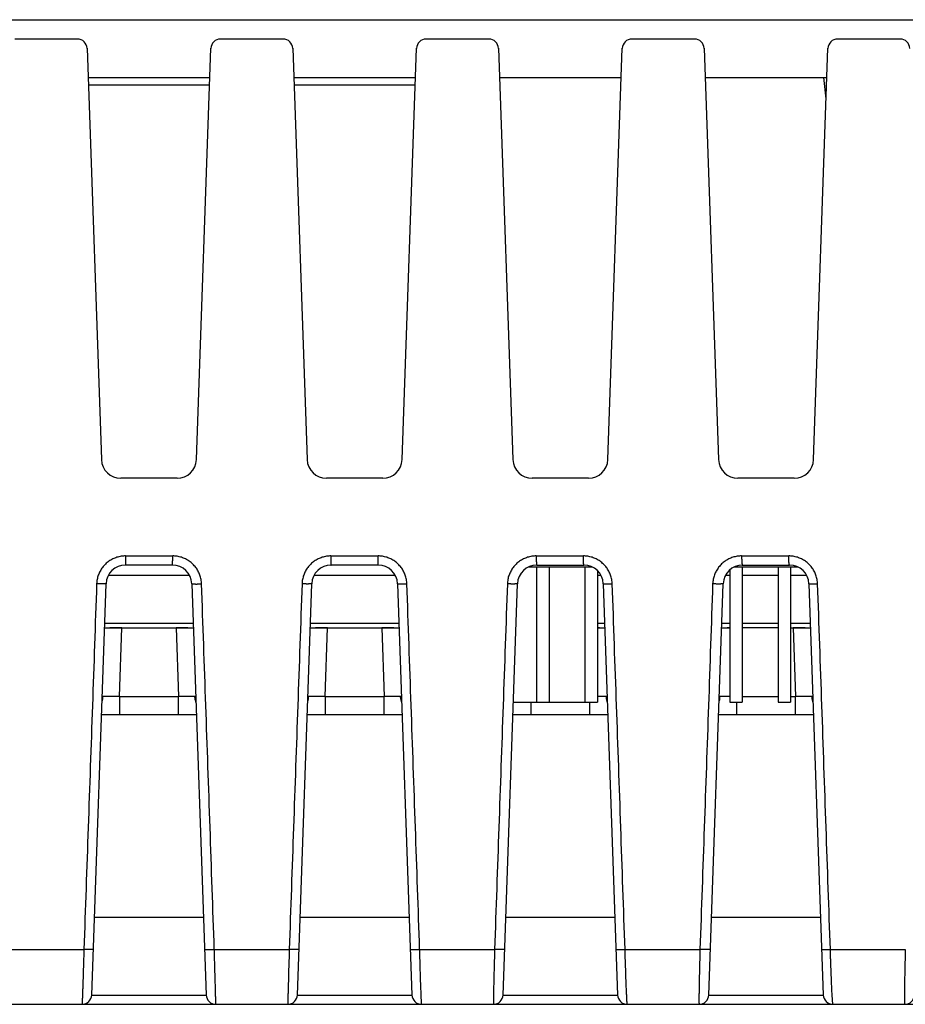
# Model space of a CAD drawing. Header units: inches. Extents: x 0 to 34, y 0 to 22.
# Tile 64 of 75: x 17.2 to 18.1, y 16.3 to 17.3. Entities that reach past the tile are written whole.
import ezdxf

# ---------------------------------------------------------------- set-up
doc = ezdxf.new("R2010")
doc.units = ezdxf.units.IN
doc.header["$LTSCALE"] = 1.87
doc.header["$MEASUREMENT"] = 0
doc.layers.get('0').update_dxf_attribs({"linetype": 'CONTINUOUS'})

msp = doc.modelspace()

# ---------------------------------------------------------------- linework, layer by layer
at = {"color": 7, "linetype": 'CONTINUOUS'}
for p, q in [((16.4482, 17.3065), (18.4781, 17.3065)), ((17.2826, 17.2865), (17.2178, 17.2865)), ((17.4956, 17.2865), (17.4308, 17.2865)), ((17.7086, 17.2865), (17.6438, 17.2865)), ((17.9216, 17.2865), (17.8568, 17.2865)), ((18.1346, 17.2865), (18.0698, 17.2865)), ((17.2926, 17.2769), (17.3075, 16.8508)), ((17.4059, 16.8508), (17.4208, 17.2769)), ((17.5056, 17.2769), (17.5205, 16.8508)), ((17.6189, 16.8508), (17.6338, 17.2769)), ((17.7186, 17.2769), (17.7335, 16.8508)), ((17.8319, 16.8508), (17.8468, 17.2769)), ((17.9316, 17.2769), (17.9465, 16.8508)), ((18.0449, 16.8508), (18.0598, 17.2769)), ((17.2936, 17.2465), (17.4197, 17.2465)), ((17.4195, 17.2387), (17.2939, 17.2387)), ((17.5066, 17.2465), (17.6327, 17.2465)), ((17.6325, 17.2387), (17.5069, 17.2387)), ((17.7196, 17.2465), (17.8457, 17.2465)), ((17.9326, 17.2465), (18.0587, 17.2465)), ((18.058, 17.2247), (18.0557, 17.2465)), ((17.3859, 16.8315), (17.3275, 16.8315)), ((17.5989, 16.8315), (17.5405, 16.8315)), ((17.8119, 16.8315), (17.7535, 16.8315)), ((18.0249, 16.8315), (17.9665, 16.8315)), ((17.3325, 16.751), (17.3813, 16.751)), ((17.5451, 16.751), (17.5939, 16.751)), ((17.7577, 16.751), (17.8065, 16.751)), ((17.9704, 16.751), (18.0192, 16.751)), ((17.3811, 16.7415), (17.3323, 16.7415)), ((17.5941, 16.7415), (17.5453, 16.7415)), ((17.8158, 16.7395), (17.7496, 16.7395)), ((17.7581, 16.7395), (17.7581, 16.5995)), ((17.7583, 16.7415), (17.8071, 16.7415)), ((17.7711, 16.7395), (17.7711, 16.5995)), ((17.8081, 16.7395), (17.8081, 16.5995)), ((18.0288, 16.7395), (17.9626, 16.7395)), ((17.9711, 16.7395), (17.9711, 16.5995)), ((17.9713, 16.7415), (18.0201, 16.7415)), ((18.0081, 16.7395), (18.0081, 16.5995)), ((18.0211, 16.7395), (18.0211, 16.5995)), ((17.3147, 16.731), (17.3987, 16.731)), ((17.5277, 16.731), (17.6117, 16.731)), ((17.8211, 16.7358), (17.8211, 16.5995)), ((17.8211, 16.731), (17.8247, 16.731)), ((17.9537, 16.731), (17.9581, 16.731)), ((17.9581, 16.7366), (17.9581, 16.5995)), ((17.9711, 16.731), (18.0081, 16.731)), ((18.0211, 16.731), (18.0377, 16.731)), ((17.2974, 16.2961), (17.3123, 16.7222)), ((17.3123, 16.7222), (17.3123, 16.7222)), ((17.4011, 16.7222), (17.416, 16.2961)), ((17.5104, 16.2961), (17.5253, 16.7222)), ((17.6141, 16.7222), (17.629, 16.2961)), ((17.7234, 16.2961), (17.7383, 16.7222)), ((17.8271, 16.7222), (17.842, 16.2961)), ((17.9364, 16.2961), (17.9513, 16.7222)), ((18.0401, 16.7222), (18.055, 16.2961)), ((17.3108, 16.6813), (17.4025, 16.6813)), ((17.5238, 16.6813), (17.6155, 16.6813)), ((17.8211, 16.6813), (17.8285, 16.6813)), ((17.9498, 16.6813), (17.9581, 16.6813)), ((17.9711, 16.6813), (18.0081, 16.6813)), ((18.0211, 16.6813), (18.0415, 16.6813)), ((17.3107, 16.6765), (17.4027, 16.6765)), ((17.3261, 16.6055), (17.3285, 16.6765)), ((17.3848, 16.6765), (17.3873, 16.6055)), ((17.5237, 16.6765), (17.6157, 16.6765)), ((17.5391, 16.6055), (17.5415, 16.6765)), ((17.5978, 16.6765), (17.6003, 16.6055)), ((17.8211, 16.6765), (17.8287, 16.6765)), ((17.9497, 16.6765), (17.9581, 16.6765)), ((18.0081, 16.6765), (17.9711, 16.6765)), ((18.0211, 16.6765), (18.0417, 16.6765)), ((18.0238, 16.6765), (18.0263, 16.6055)), ((17.3261, 16.6055), (17.3873, 16.6055)), ((17.3261, 16.6055), (17.3261, 16.5865)), ((17.3873, 16.5865), (17.3873, 16.6055)), ((17.5391, 16.6055), (17.6003, 16.6055)), ((17.5391, 16.6055), (17.5391, 16.5865)), ((17.6003, 16.5865), (17.6003, 16.6055)), ((17.734, 16.5995), (17.8211, 16.5995)), ((17.7521, 16.5995), (17.7521, 16.5865)), ((17.8133, 16.5865), (17.8133, 16.5995)), ((17.9581, 16.5995), (17.9711, 16.5995)), ((17.9651, 16.5995), (17.9651, 16.5865)), ((17.9711, 16.6055), (18.0081, 16.6055)), ((18.0081, 16.5995), (18.0211, 16.5995)), ((18.0211, 16.6055), (18.0263, 16.6055)), ((18.0263, 16.5865), (18.0263, 16.6055)), ((17.4059, 16.5865), (17.3075, 16.5865)), ((17.6189, 16.5865), (17.5205, 16.5865)), ((17.8319, 16.5865), (17.7335, 16.5865)), ((18.0449, 16.5865), (17.9465, 16.5865)), ((17.4132, 16.3765), (17.3002, 16.3765)), ((17.6262, 16.3765), (17.5132, 16.3765)), ((17.8392, 16.3765), (17.7262, 16.3765)), ((18.0522, 16.3765), (17.9392, 16.3765)), ((17.2118, 16.3434), (17.2893, 16.3434)), ((17.4244, 16.3434), (17.502, 16.3434)), ((17.637, 16.3434), (17.7146, 16.3434)), ((17.8497, 16.3434), (17.9273, 16.3434)), ((18.0623, 16.3434), (18.1399, 16.3434)), ((17.2974, 16.296), (17.416, 16.296)), ((17.5104, 16.296), (17.629, 16.296)), ((17.7234, 16.296), (17.842, 16.296)), ((17.9364, 16.296), (18.055, 16.296)), ((16.2336, 16.2865), (18.8081, 16.2865))]:
    msp.add_line(p, q, dxfattribs=at)
for centre, radius, start, end in [((17.2826, 17.2765), 0.01, 2, 90), ((17.4308, 17.2765), 0.01, 90, 178), ((17.4956, 17.2765), 0.01, 2, 90), ((17.6438, 17.2765), 0.01, 90, 178), ((17.7086, 17.2765), 0.01, 2, 90), ((17.8568, 17.2765), 0.01, 90, 178), ((17.9216, 17.2765), 0.01, 2, 90), ((18.0698, 17.2765), 0.01, 90, 178), ((18.1346, 17.2765), 0.01, 2, 90), ((17.3275, 16.8515), 0.02, 182, 270), ((17.3859, 16.8515), 0.02, 270, 358), ((17.5405, 16.8515), 0.02, 182, 270), ((17.5989, 16.8515), 0.02, 270, 358), ((17.7535, 16.8515), 0.02, 182, 270), ((17.8119, 16.8515), 0.02, 270, 358), ((17.9665, 16.8515), 0.02, 182, 270), ((18.0249, 16.8515), 0.02, 270, 358), ((17.3323, 16.7215), 0.02, 90.0018, 178), ((17.3811, 16.7215), 0.02, 2, 90), ((17.5453, 16.7215), 0.02, 90, 178), ((17.5941, 16.7215), 0.02, 2, 89.9985), ((17.7583, 16.7215), 0.02, 90.0018, 178), ((17.8071, 16.7215), 0.02, 2, 90), ((17.9713, 16.7215), 0.02, 90.0018, 178), ((18.0201, 16.7215), 0.02, 2, 90), ((17.2874, 16.2965), 0.01, 270, 358), ((17.426, 16.2965), 0.01, 182, 270), ((17.5004, 16.2965), 0.01, 270, 358), ((17.639, 16.2965), 0.01, 182, 270), ((17.7134, 16.2965), 0.01, 270, 358), ((17.852, 16.2965), 0.01, 182, 270), ((17.9264, 16.2965), 0.01, 270, 358), ((18.065, 16.2965), 0.01, 182, 270), ((18.1394, 16.2965), 0.01, 270, 358)]:
    msp.add_arc(centre, radius, start, end, dxfattribs=at)
for points, knots in [([(17.3325, 16.751), (17.3317, 16.751), (17.3302, 16.7509), (17.3279, 16.7507), (17.3256, 16.7502), (17.3234, 16.7496), (17.3213, 16.7488), (17.3192, 16.7479), (17.3171, 16.7468), (17.3152, 16.7456), (17.3134, 16.7442), (17.3117, 16.7426), (17.3101, 16.7409), (17.3086, 16.7392), (17.3073, 16.7373), (17.3061, 16.7353), (17.3051, 16.7332), (17.3042, 16.7311), (17.3035, 16.7289), (17.303, 16.7266), (17.3027, 16.7243), (17.3026, 16.7228), (17.3025, 16.722)], [0, 0, 0, 0, 0.049672, 0.099583, 0.149626, 0.199687, 0.249651, 0.299451, 0.349212, 0.399107, 0.449194, 0.499394, 0.54962, 0.59979, 0.64983, 0.699773, 0.749765, 0.799911, 0.850131, 0.900302, 0.9503, 1, 1, 1, 1]), ([(17.3325, 16.751), (17.3325, 16.7507), (17.3325, 16.75), (17.3325, 16.749), (17.3325, 16.7481), (17.3325, 16.7471), (17.3324, 16.7462), (17.3324, 16.7454), (17.3324, 16.7447), (17.3324, 16.744), (17.3324, 16.7433), (17.3324, 16.7428), (17.3323, 16.7424), (17.3323, 16.742), (17.3323, 16.7418), (17.3323, 16.7416), (17.3323, 16.7415), (17.3323, 16.7415)], [0, 0, 0, 0, 0.10607, 0.210532, 0.312271, 0.410235, 0.503436, 0.590937, 0.671833, 0.745287, 0.810548, 0.866946, 0.913912, 0.950982, 0.977791, 0.994097, 1, 1, 1, 1]), ([(17.3811, 16.7415), (17.3812, 16.7415), (17.3811, 16.7416), (17.3812, 16.7417), (17.3812, 16.742), (17.3812, 16.7424), (17.3812, 16.7428), (17.3812, 16.7433), (17.3812, 16.744), (17.3812, 16.7447), (17.3812, 16.7454), (17.3813, 16.7462), (17.3813, 16.7471), (17.3813, 16.7481), (17.3813, 16.749), (17.3813, 16.75), (17.3813, 16.7507), (17.3813, 16.751)], [0, 0, 0, 0, 0.005602, 0.021813, 0.048574, 0.085623, 0.132587, 0.189004, 0.254293, 0.327781, 0.408712, 0.496251, 0.589503, 0.687531, 0.789339, 0.893868, 1, 1, 1, 1]), ([(17.4112, 16.722), (17.4112, 16.7228), (17.4111, 16.7243), (17.4107, 16.7266), (17.4102, 16.7289), (17.4095, 16.7311), (17.4087, 16.7332), (17.4076, 16.7353), (17.4065, 16.7373), (17.4052, 16.7392), (17.4037, 16.7409), (17.4021, 16.7426), (17.4004, 16.7442), (17.3985, 16.7456), (17.3966, 16.7468), (17.3946, 16.7479), (17.3925, 16.7488), (17.3903, 16.7496), (17.3881, 16.7502), (17.3858, 16.7507), (17.3836, 16.7509), (17.382, 16.751), (17.3813, 16.751)], [0, 0, 0, 0, 0.049563, 0.0995, 0.149668, 0.199922, 0.250116, 0.300143, 0.350096, 0.400127, 0.450292, 0.500535, 0.55078, 0.60092, 0.650849, 0.700606, 0.750379, 0.800314, 0.850355, 0.900389, 0.950306, 1, 1, 1, 1]), ([(17.5451, 16.751), (17.5444, 16.751), (17.5428, 16.7509), (17.5405, 16.7507), (17.5383, 16.7502), (17.5361, 16.7496), (17.5339, 16.7488), (17.5318, 16.7479), (17.5298, 16.7468), (17.5279, 16.7456), (17.526, 16.7442), (17.5243, 16.7426), (17.5227, 16.7409), (17.5212, 16.7392), (17.5199, 16.7373), (17.5187, 16.7353), (17.5177, 16.7332), (17.5169, 16.7311), (17.5162, 16.7289), (17.5157, 16.7266), (17.5153, 16.7243), (17.5152, 16.7228), (17.5152, 16.722)], [0, 0, 0, 0, 0.04962, 0.099496, 0.149519, 0.199571, 0.249534, 0.299334, 0.349096, 0.398999, 0.449102, 0.499325, 0.549577, 0.59977, 0.649829, 0.699789, 0.749795, 0.799954, 0.850182, 0.900351, 0.950333, 1, 1, 1, 1]), ([(17.5451, 16.751), (17.5451, 16.7507), (17.5451, 16.75), (17.5451, 16.749), (17.5451, 16.7481), (17.5451, 16.7471), (17.5451, 16.7462), (17.5451, 16.7454), (17.5451, 16.7447), (17.5452, 16.744), (17.5452, 16.7433), (17.5452, 16.7428), (17.5452, 16.7424), (17.5452, 16.742), (17.5452, 16.7417), (17.5452, 16.7416), (17.5452, 16.7415), (17.5453, 16.7415)], [0, 0, 0, 0, 0.106138, 0.210664, 0.312465, 0.410488, 0.503743, 0.591291, 0.672227, 0.745715, 0.810999, 0.867409, 0.914372, 0.951423, 0.978187, 0.994398, 1, 1, 1, 1]), ([(17.6238, 16.722), (17.6238, 16.7228), (17.6237, 16.7243), (17.6234, 16.7266), (17.6228, 16.7289), (17.6222, 16.7311), (17.6213, 16.7332), (17.6203, 16.7353), (17.6191, 16.7373), (17.6178, 16.7392), (17.6163, 16.7409), (17.6147, 16.7426), (17.613, 16.7441), (17.6112, 16.7456), (17.6092, 16.7468), (17.6072, 16.7479), (17.6051, 16.7488), (17.603, 16.7496), (17.6007, 16.7502), (17.5985, 16.7507), (17.5962, 16.7509), (17.5947, 16.751), (17.5939, 16.751)], [0, 0, 0, 0, 0.049593, 0.099544, 0.149714, 0.19996, 0.250142, 0.300154, 0.350091, 0.400102, 0.450244, 0.500463, 0.550685, 0.600809, 0.65073, 0.700486, 0.75026, 0.800197, 0.850248, 0.900303, 0.950254, 1, 1, 1, 1]), ([(17.5941, 16.7415), (17.5941, 16.7415), (17.5941, 16.7416), (17.5941, 16.7418), (17.5941, 16.742), (17.594, 16.7424), (17.594, 16.7428), (17.594, 16.7433), (17.594, 16.744), (17.594, 16.7447), (17.594, 16.7454), (17.5939, 16.7462), (17.5939, 16.7471), (17.5939, 16.7481), (17.5939, 16.749), (17.5939, 16.75), (17.5939, 16.7507), (17.5939, 16.751)], [0, 0, 0, 0, 0.005904, 0.02221, 0.049018, 0.086087, 0.133053, 0.189454, 0.254718, 0.328174, 0.409067, 0.496564, 0.589763, 0.687729, 0.78947, 0.893933, 1, 1, 1, 1]), ([(17.7577, 16.751), (17.757, 16.751), (17.7555, 16.7509), (17.7532, 16.7507), (17.7509, 16.7502), (17.7487, 16.7496), (17.7465, 16.7488), (17.7444, 16.7479), (17.7424, 16.7468), (17.7405, 16.7456), (17.7387, 16.7442), (17.7369, 16.7426), (17.7353, 16.7409), (17.7339, 16.7391), (17.7325, 16.7373), (17.7314, 16.7353), (17.7304, 16.7332), (17.7295, 16.7311), (17.7288, 16.7289), (17.7283, 16.7266), (17.728, 16.7243), (17.7278, 16.7228), (17.7278, 16.722)], [0, 0, 0, 0, 0.049609, 0.099491, 0.14953, 0.199607, 0.249599, 0.299426, 0.349213, 0.399141, 0.449271, 0.49952, 0.549794, 0.600002, 0.650066, 0.70002, 0.750014, 0.800155, 0.850357, 0.900486, 0.950411, 1, 1, 1, 1]), ([(17.7577, 16.751), (17.7577, 16.7507), (17.7577, 16.75), (17.7578, 16.749), (17.7578, 16.7481), (17.7578, 16.7471), (17.7578, 16.7462), (17.7578, 16.7454), (17.7579, 16.7447), (17.7579, 16.744), (17.758, 16.7433), (17.758, 16.7428), (17.758, 16.7424), (17.7581, 16.742), (17.7581, 16.7418), (17.7582, 16.7416), (17.7582, 16.7415), (17.7583, 16.7415)], [0, 0, 0, 0, 0.105669, 0.209736, 0.311097, 0.408707, 0.501583, 0.588792, 0.669439, 0.742696, 0.807819, 0.864151, 0.911136, 0.948342, 0.975456, 0.992389, 1, 1, 1, 1]), ([(17.8365, 16.722), (17.8364, 16.7228), (17.8363, 16.7243), (17.836, 16.7266), (17.8355, 16.7289), (17.8348, 16.7311), (17.8339, 16.7332), (17.8329, 16.7353), (17.8317, 16.7373), (17.8304, 16.7391), (17.829, 16.7409), (17.8274, 16.7426), (17.8256, 16.7441), (17.8238, 16.7455), (17.8219, 16.7468), (17.8199, 16.7479), (17.8178, 16.7488), (17.8156, 16.7496), (17.8134, 16.7502), (17.8111, 16.7507), (17.8088, 16.7509), (17.8073, 16.751), (17.8065, 16.751)], [0, 0, 0, 0, 0.049579, 0.099503, 0.149635, 0.199839, 0.249977, 0.299948, 0.349847, 0.399823, 0.449933, 0.500125, 0.550329, 0.600448, 0.650378, 0.700155, 0.749956, 0.799927, 0.850022, 0.900135, 0.95016, 1, 1, 1, 1]), ([(17.8071, 16.7415), (17.8071, 16.7415), (17.807, 16.7416), (17.807, 16.7418), (17.8069, 16.742), (17.8069, 16.7424), (17.8068, 16.7428), (17.8068, 16.7433), (17.8067, 16.744), (17.8067, 16.7447), (17.8067, 16.7454), (17.8066, 16.7462), (17.8066, 16.7471), (17.8066, 16.7481), (17.8066, 16.749), (17.8065, 16.75), (17.8065, 16.7507), (17.8065, 16.751)], [0, 0, 0, 0, 0.008255, 0.025462, 0.052712, 0.089982, 0.136986, 0.1933, 0.258374, 0.331556, 0.412103, 0.499191, 0.591929, 0.689392, 0.7906, 0.894505, 1, 1, 1, 1]), ([(17.9704, 16.751), (17.9696, 16.751), (17.9681, 16.7509), (17.9658, 16.7507), (17.9636, 16.7503), (17.9614, 16.7496), (17.9592, 16.7489), (17.9571, 16.7479), (17.9551, 16.7468), (17.9532, 16.7456), (17.9514, 16.7442), (17.9497, 16.7427), (17.9481, 16.7411), (17.9466, 16.7393), (17.9453, 16.7374), (17.9441, 16.7354), (17.9431, 16.7334), (17.9422, 16.7313), (17.9415, 16.7291), (17.941, 16.7269), (17.9406, 16.7245), (17.9405, 16.7229), (17.9404, 16.722)], [0, 0, 0, 0, 0.049509, 0.098994, 0.14851, 0.198106, 0.247831, 0.297696, 0.347534, 0.397129, 0.446529, 0.496131, 0.546256, 0.596633, 0.646774, 0.696409, 0.745579, 0.794449, 0.843612, 0.893791, 0.945689, 1, 1, 1, 1]), ([(17.9704, 16.751), (17.9704, 16.7506), (17.9704, 16.7499), (17.9704, 16.7489), (17.9704, 16.748), (17.9705, 16.7471), (17.9705, 16.7462), (17.9706, 16.7455), (17.9706, 16.7449), (17.9706, 16.7444), (17.9707, 16.7441), (17.9707, 16.7438), (17.9707, 16.7434), (17.9708, 16.7431), (17.9708, 16.7427), (17.9709, 16.7425), (17.9709, 16.7423), (17.971, 16.7421), (17.971, 16.742), (17.971, 16.7418), (17.9711, 16.7417), (17.9711, 16.7417), (17.9711, 16.7416), (17.9712, 16.7416), (17.9712, 16.7416), (17.9712, 16.7415), (17.9712, 16.7415), (17.9712, 16.7415), (17.9712, 16.7415), (17.9713, 16.7415)], [0, 0, 0, 0, 0.11495, 0.219067, 0.318775, 0.412763, 0.500149, 0.580092, 0.652205, 0.685983, 0.718622, 0.750272, 0.780751, 0.837268, 0.86298, 0.886791, 0.908558, 0.928158, 0.945477, 0.960417, 0.972909, 0.978243, 0.982982, 0.987144, 0.990761, 0.993887, 0.996607, 0.998338, 1, 1, 1, 1]), ([(18.0491, 16.722), (18.0491, 16.7228), (18.049, 16.7243), (18.0486, 16.7266), (18.0481, 16.7288), (18.0474, 16.731), (18.0466, 16.7332), (18.0456, 16.7353), (18.0444, 16.7372), (18.0431, 16.7391), (18.0416, 16.7409), (18.04, 16.7426), (18.0383, 16.7441), (18.0365, 16.7455), (18.0345, 16.7468), (18.0325, 16.7479), (18.0304, 16.7488), (18.0283, 16.7496), (18.026, 16.7502), (18.0238, 16.7507), (18.0215, 16.7509), (18.0199, 16.751), (18.0192, 16.751)], [0, 0, 0, 0, 0.049519, 0.099373, 0.14943, 0.199556, 0.249619, 0.299522, 0.349362, 0.399288, 0.449357, 0.499518, 0.549708, 0.599832, 0.649789, 0.699609, 0.749466, 0.799502, 0.849674, 0.899883, 0.950023, 1, 1, 1, 1]), ([(18.0201, 16.7415), (18.0201, 16.7415), (18.02, 16.7416), (18.0199, 16.7418), (18.0198, 16.742), (18.0197, 16.7424), (18.0197, 16.7428), (18.0196, 16.7433), (18.0195, 16.744), (18.0194, 16.7447), (18.0194, 16.7454), (18.0193, 16.7462), (18.0193, 16.7471), (18.0192, 16.7481), (18.0192, 16.749), (18.0192, 16.75), (18.0192, 16.7507), (18.0192, 16.751)], [0, 0, 0, 0, 0.01139, 0.030164, 0.05825, 0.095939, 0.143076, 0.199307, 0.264121, 0.336896, 0.416911, 0.503363, 0.595377, 0.692045, 0.792402, 0.895418, 1, 1, 1, 1]), ([(17.3025, 16.722), (17.3011, 16.68), (17.2982, 16.596), (17.2938, 16.4697), (17.2908, 16.3855), (17.2893, 16.3434)], [0, 0, 0, 0, 0.332841, 0.666174, 1, 1, 1, 1]), ([(17.3123, 16.7222), (17.3123, 16.7222), (17.3122, 16.7222), (17.3121, 16.7221), (17.3119, 16.7221), (17.3116, 16.7221), (17.3112, 16.722), (17.3107, 16.722), (17.3101, 16.722), (17.3095, 16.722), (17.3088, 16.722), (17.308, 16.722), (17.3072, 16.722), (17.3063, 16.722), (17.3054, 16.722), (17.3045, 16.722), (17.3035, 16.722), (17.3029, 16.722), (17.3025, 16.722)], [0, 0, 0, 0, 0.004349, 0.017041, 0.038811, 0.070106, 0.110761, 0.160123, 0.217585, 0.28279, 0.355363, 0.434591, 0.519569, 0.609384, 0.703214, 0.800205, 0.89945, 1, 1, 1, 1]), ([(17.4011, 16.7222), (17.4011, 16.7222), (17.4012, 16.7222), (17.4013, 16.7221), (17.4016, 16.7221), (17.4019, 16.722), (17.4023, 16.722), (17.4029, 16.722), (17.4034, 16.722), (17.4041, 16.722), (17.4048, 16.7219), (17.4056, 16.7219), (17.4065, 16.7219), (17.4074, 16.722), (17.4083, 16.722), (17.4093, 16.722), (17.4102, 16.722), (17.4109, 16.722), (17.4112, 16.722)], [0, 0, 0, 0, 0.007017, 0.022257, 0.046543, 0.079837, 0.121894, 0.17236, 0.23077, 0.296556, 0.369075, 0.447624, 0.531438, 0.619717, 0.711624, 0.806274, 0.902727, 1, 1, 1, 1]), ([(17.4244, 16.3434), (17.4229, 16.3855), (17.42, 16.4697), (17.4156, 16.5959), (17.4127, 16.68), (17.4112, 16.722)], [0, 0, 0, 0, 0.333817, 0.66715, 1, 1, 1, 1]), ([(17.5152, 16.722), (17.5137, 16.68), (17.5108, 16.5959), (17.5064, 16.4697), (17.5034, 16.3855), (17.502, 16.3434)], [0, 0, 0, 0, 0.33285, 0.666183, 1, 1, 1, 1]), ([(17.5253, 16.7222), (17.5253, 16.7222), (17.5252, 16.7222), (17.525, 16.7221), (17.5248, 16.7221), (17.5245, 16.722), (17.524, 16.722), (17.5235, 16.722), (17.5229, 16.722), (17.5223, 16.722), (17.5215, 16.7219), (17.5208, 16.7219), (17.5199, 16.7219), (17.519, 16.722), (17.5181, 16.722), (17.5171, 16.722), (17.5162, 16.722), (17.5155, 16.722), (17.5152, 16.722)], [0, 0, 0, 0, 0.006933, 0.022104, 0.046256, 0.079406, 0.121345, 0.171743, 0.230144, 0.29596, 0.368513, 0.447099, 0.530968, 0.619321, 0.71132, 0.806071, 0.902629, 1, 1, 1, 1]), ([(17.6141, 16.7222), (17.6141, 16.7222), (17.6142, 16.7222), (17.6143, 16.7221), (17.6146, 16.7221), (17.6149, 16.7221), (17.6153, 16.722), (17.6158, 16.722), (17.6163, 16.722), (17.617, 16.722), (17.6177, 16.722), (17.6184, 16.722), (17.6193, 16.722), (17.6201, 16.722), (17.621, 16.722), (17.6219, 16.722), (17.6229, 16.722), (17.6235, 16.722), (17.6238, 16.722)], [0, 0, 0, 0, 0.006942, 0.022027, 0.046076, 0.079068, 0.120777, 0.17087, 0.2289, 0.294326, 0.366537, 0.444869, 0.528596, 0.616959, 0.709157, 0.804338, 0.9016, 1, 1, 1, 1]), ([(17.637, 16.3434), (17.6356, 16.3855), (17.6326, 16.4697), (17.6282, 16.596), (17.6253, 16.68), (17.6238, 16.722)], [0, 0, 0, 0, 0.333826, 0.667159, 1, 1, 1, 1]), ([(17.7278, 16.722), (17.7264, 16.68), (17.7234, 16.5959), (17.719, 16.4697), (17.7161, 16.3855), (17.7146, 16.3434)], [0, 0, 0, 0, 0.33286, 0.666193, 1, 1, 1, 1]), ([(17.7383, 16.7222), (17.7383, 16.7222), (17.7382, 16.7221), (17.738, 16.7221), (17.7378, 16.7221), (17.7374, 16.722), (17.737, 16.722), (17.7364, 16.722), (17.7358, 16.722), (17.7351, 16.7219), (17.7344, 16.7219), (17.7336, 16.7219), (17.7327, 16.7219), (17.7318, 16.7219), (17.7308, 16.722), (17.7298, 16.722), (17.7288, 16.722), (17.7282, 16.722), (17.7278, 16.722)], [0, 0, 0, 0, 0.007091, 0.022472, 0.047016, 0.080669, 0.123146, 0.174035, 0.232828, 0.29894, 0.371719, 0.45045, 0.534354, 0.622591, 0.71426, 0.8084, 0.903999, 1, 1, 1, 1]), ([(17.8271, 16.7222), (17.8271, 16.7222), (17.8272, 16.7222), (17.8274, 16.7221), (17.8276, 16.7221), (17.828, 16.7221), (17.8284, 16.722), (17.8289, 16.722), (17.8295, 16.722), (17.8302, 16.722), (17.831, 16.722), (17.8318, 16.722), (17.8326, 16.722), (17.8336, 16.722), (17.8345, 16.722), (17.8355, 16.722), (17.8361, 16.722), (17.8365, 16.722)], [0, 0, 0, 0, 0.007502, 0.024377, 0.051388, 0.088462, 0.135306, 0.191502, 0.2565, 0.329644, 0.410197, 0.497354, 0.590244, 0.687957, 0.789519, 0.893896, 1, 1, 1, 1]), ([(17.8497, 16.3434), (17.8482, 16.3855), (17.8453, 16.4697), (17.8409, 16.596), (17.8379, 16.68), (17.8365, 16.722)], [0, 0, 0, 0, 0.333835, 0.667167, 1, 1, 1, 1]), ([(17.9404, 16.722), (17.939, 16.68), (17.9361, 16.5959), (17.9317, 16.4697), (17.9287, 16.3855), (17.9273, 16.3434)], [0, 0, 0, 0, 0.332871, 0.666203, 1, 1, 1, 1]), ([(17.9513, 16.7222), (17.9513, 16.7222), (17.9512, 16.7221), (17.951, 16.7221), (17.9508, 16.7221), (17.9505, 16.722), (17.9501, 16.722), (17.9496, 16.722), (17.949, 16.722), (17.9484, 16.7219), (17.9476, 16.7219), (17.9469, 16.7219), (17.946, 16.7219), (17.9452, 16.7219), (17.9443, 16.7219), (17.9433, 16.722), (17.9424, 16.722), (17.9414, 16.722), (17.9408, 16.722), (17.9404, 16.722)], [0, 0, 0, 0, 0.006601, 0.020567, 0.042763, 0.073118, 0.111296, 0.157027, 0.210138, 0.269753, 0.335061, 0.406309, 0.482691, 0.562945, 0.646694, 0.73339, 0.821955, 0.911221, 1, 1, 1, 1]), ([(18.0401, 16.7222), (18.0401, 16.7222), (18.0402, 16.7222), (18.0403, 16.7221), (18.0406, 16.7221), (18.0409, 16.7221), (18.0413, 16.722), (18.0418, 16.722), (18.0424, 16.722), (18.0431, 16.722), (18.0438, 16.722), (18.0446, 16.722), (18.0454, 16.722), (18.0463, 16.722), (18.0472, 16.722), (18.0481, 16.722), (18.0488, 16.722), (18.0491, 16.722)], [0, 0, 0, 0, 0.00743, 0.024152, 0.050925, 0.087691, 0.134176, 0.189987, 0.254603, 0.327404, 0.407693, 0.494708, 0.587621, 0.685565, 0.787609, 0.892765, 1, 1, 1, 1]), ([(18.0623, 16.3434), (18.0608, 16.3855), (18.0579, 16.4697), (18.0535, 16.596), (18.0506, 16.68), (18.0491, 16.722)], [0, 0, 0, 0, 0.333842, 0.667175, 1, 1, 1, 1]), ([(17.3285, 16.6765), (17.328, 16.6765), (17.3269, 16.6765), (17.3253, 16.6765), (17.3237, 16.6765), (17.3221, 16.6765), (17.3206, 16.6764), (17.3191, 16.6764), (17.3177, 16.6764), (17.3163, 16.6764), (17.3151, 16.6763), (17.3139, 16.6763), (17.3128, 16.6762), (17.3119, 16.6761), (17.3111, 16.6761), (17.3108, 16.676), (17.3107, 16.676)], [0, 0, 0, 0, 0.090456, 0.181227, 0.271293, 0.359986, 0.446193, 0.529324, 0.608793, 0.684078, 0.754797, 0.82029, 0.880291, 0.934273, 0.981991, 1, 1, 1, 1]), ([(17.4027, 16.676), (17.4026, 16.676), (17.4022, 16.6761), (17.4015, 16.6761), (17.4006, 16.6762), (17.3995, 16.6763), (17.3983, 16.6763), (17.3971, 16.6764), (17.3957, 16.6764), (17.3943, 16.6764), (17.3928, 16.6764), (17.3913, 16.6765), (17.3897, 16.6765), (17.3881, 16.6765), (17.3865, 16.6765), (17.3854, 16.6765), (17.3848, 16.6765)], [0, 0, 0, 0, 0.018015, 0.065723, 0.119694, 0.179681, 0.24516, 0.315864, 0.391132, 0.470586, 0.553697, 0.639877, 0.728548, 0.81861, 0.909383, 1, 1, 1, 1]), ([(17.5415, 16.6765), (17.541, 16.6765), (17.5399, 16.6765), (17.5383, 16.6765), (17.5367, 16.6765), (17.5351, 16.6765), (17.5336, 16.6764), (17.5321, 16.6764), (17.5307, 16.6764), (17.5293, 16.6764), (17.5281, 16.6763), (17.5269, 16.6763), (17.5258, 16.6762), (17.5249, 16.6761), (17.5241, 16.6761), (17.5238, 16.676), (17.5237, 16.676)], [0, 0, 0, 0, 0.090456, 0.181227, 0.271292, 0.359985, 0.446191, 0.529322, 0.608791, 0.684076, 0.754794, 0.820288, 0.880288, 0.93427, 0.981988, 1, 1, 1, 1]), ([(17.6157, 16.676), (17.6156, 16.676), (17.6152, 16.6761), (17.6145, 16.6761), (17.6136, 16.6762), (17.6125, 16.6763), (17.6113, 16.6763), (17.6101, 16.6764), (17.6087, 16.6764), (17.6073, 16.6764), (17.6058, 16.6764), (17.6043, 16.6765), (17.6027, 16.6765), (17.6011, 16.6765), (17.5995, 16.6765), (17.5984, 16.6765), (17.5978, 16.6765)], [0, 0, 0, 0, 0.018015, 0.065723, 0.119694, 0.179681, 0.24516, 0.315864, 0.391132, 0.470586, 0.553697, 0.639877, 0.728548, 0.81861, 0.909383, 1, 1, 1, 1]), ([(17.8287, 16.676), (17.8286, 16.676), (17.8282, 16.6761), (17.8275, 16.6761), (17.8266, 16.6762), (17.8255, 16.6763), (17.8243, 16.6763), (17.8231, 16.6764), (17.822, 16.6764), (17.8213, 16.6764), (17.8211, 16.6764)], [0, 0, 0, 0, 0.042209, 0.153986, 0.280438, 0.420986, 0.5744, 0.740055, 0.916406, 1, 1, 1, 1]), ([(17.9581, 16.6764), (17.9581, 16.6764), (17.9576, 16.6764), (17.9567, 16.6764), (17.9553, 16.6764), (17.9541, 16.6763), (17.9529, 16.6763), (17.9518, 16.6762), (17.9509, 16.6761), (17.9501, 16.6761), (17.9498, 16.676), (17.9497, 16.676)], [0, 0, 0, 0, 0.004324, 0.172433, 0.331691, 0.48129, 0.619835, 0.74676, 0.860954, 0.961898, 1, 1, 1, 1]), ([(18.0417, 16.676), (18.0416, 16.676), (18.0412, 16.6761), (18.0405, 16.6761), (18.0396, 16.6762), (18.0385, 16.6763), (18.0373, 16.6763), (18.0361, 16.6764), (18.0347, 16.6764), (18.0333, 16.6764), (18.0318, 16.6764), (18.0303, 16.6765), (18.0287, 16.6765), (18.0271, 16.6765), (18.0255, 16.6765), (18.0244, 16.6765), (18.0238, 16.6765)], [0, 0, 0, 0, 0.018015, 0.065723, 0.119694, 0.179681, 0.24516, 0.315864, 0.391132, 0.470586, 0.553697, 0.639877, 0.728548, 0.81861, 0.909383, 1, 1, 1, 1]), ([(17.308, 16.5994), (17.3081, 16.5998), (17.3084, 16.6006), (17.3087, 16.6021), (17.3089, 16.6037), (17.309, 16.6048), (17.3091, 16.6054)], [0, 0, 0, 0, 0.16969, 0.445194, 0.722174, 1, 1, 1, 1]), ([(17.3091, 16.6054), (17.3088, 16.6054), (17.3085, 16.6054), (17.3082, 16.6054), (17.3082, 16.6054)], [0, 0, 0, 0, 0.894649, 1, 1, 1, 1]), ([(17.3261, 16.6055), (17.3255, 16.6055), (17.3244, 16.6054), (17.3227, 16.6054), (17.321, 16.6053), (17.3194, 16.6053), (17.3179, 16.6053), (17.3163, 16.6053), (17.3149, 16.6053), (17.3135, 16.6053), (17.3123, 16.6053), (17.3111, 16.6053), (17.3101, 16.6053), (17.3094, 16.6054), (17.3091, 16.6054)], [0, 0, 0, 0, 0.099843, 0.198884, 0.296422, 0.391767, 0.484243, 0.573196, 0.657996, 0.738044, 0.812774, 0.881659, 0.944214, 1, 1, 1, 1]), ([(17.4043, 16.6054), (17.404, 16.6054), (17.4033, 16.6053), (17.4023, 16.6053), (17.4011, 16.6053), (17.3998, 16.6053), (17.3985, 16.6053), (17.397, 16.6053), (17.3955, 16.6053), (17.394, 16.6053), (17.3923, 16.6053), (17.3907, 16.6054), (17.389, 16.6054), (17.3879, 16.6055), (17.3873, 16.6055)], [0, 0, 0, 0, 0.055787, 0.118341, 0.187226, 0.261956, 0.342004, 0.426804, 0.515757, 0.608233, 0.703578, 0.801117, 0.900159, 1, 1, 1, 1]), ([(17.4054, 16.5994), (17.4053, 16.5998), (17.405, 16.6006), (17.4047, 16.6021), (17.4044, 16.6037), (17.4043, 16.6048), (17.4043, 16.6054)], [0, 0, 0, 0, 0.16976, 0.445236, 0.722192, 1, 1, 1, 1]), ([(17.4052, 16.6054), (17.4052, 16.6054), (17.4049, 16.6054), (17.4046, 16.6054), (17.4043, 16.6054)], [0, 0, 0, 0, 0.106053, 1, 1, 1, 1]), ([(17.521, 16.5994), (17.5211, 16.5998), (17.5214, 16.6006), (17.5217, 16.6021), (17.5219, 16.6037), (17.522, 16.6048), (17.5221, 16.6054)], [0, 0, 0, 0, 0.169718, 0.445212, 0.722184, 1, 1, 1, 1]), ([(17.5221, 16.6054), (17.5218, 16.6054), (17.5215, 16.6054), (17.5212, 16.6054), (17.5212, 16.6054)], [0, 0, 0, 0, 0.894594, 1, 1, 1, 1]), ([(17.5391, 16.6055), (17.5385, 16.6055), (17.5374, 16.6054), (17.5357, 16.6054), (17.534, 16.6053), (17.5324, 16.6053), (17.5309, 16.6053), (17.5293, 16.6053), (17.5279, 16.6053), (17.5265, 16.6053), (17.5253, 16.6053), (17.5241, 16.6053), (17.5231, 16.6053), (17.5224, 16.6054), (17.5221, 16.6054)], [0, 0, 0, 0, 0.099843, 0.198884, 0.296422, 0.391767, 0.484243, 0.573196, 0.657996, 0.738044, 0.812774, 0.881659, 0.944214, 1, 1, 1, 1]), ([(17.6173, 16.6054), (17.617, 16.6054), (17.6163, 16.6053), (17.6153, 16.6053), (17.6141, 16.6053), (17.6128, 16.6053), (17.6115, 16.6053), (17.61, 16.6053), (17.6085, 16.6053), (17.607, 16.6053), (17.6053, 16.6053), (17.6037, 16.6054), (17.602, 16.6054), (17.6009, 16.6055), (17.6003, 16.6055)], [0, 0, 0, 0, 0.055787, 0.118341, 0.187226, 0.261956, 0.342004, 0.426804, 0.515757, 0.608233, 0.703578, 0.801117, 0.900159, 1, 1, 1, 1]), ([(17.6184, 16.5994), (17.6183, 16.5998), (17.618, 16.6006), (17.6177, 16.6021), (17.6174, 16.6037), (17.6173, 16.6048), (17.6173, 16.6054)], [0, 0, 0, 0, 0.16976, 0.445236, 0.722192, 1, 1, 1, 1]), ([(17.6182, 16.6054), (17.6182, 16.6054), (17.6179, 16.6054), (17.6176, 16.6054), (17.6173, 16.6054)], [0, 0, 0, 0, 0.106053, 1, 1, 1, 1]), ([(17.8303, 16.6054), (17.83, 16.6054), (17.8293, 16.6053), (17.8283, 16.6053), (17.8271, 16.6053), (17.8258, 16.6053), (17.8245, 16.6053), (17.823, 16.6053), (17.8219, 16.6053), (17.8213, 16.6053), (17.8211, 16.6053)], [0, 0, 0, 0, 0.102908, 0.218301, 0.34537, 0.483222, 0.630883, 0.787312, 0.9514, 1, 1, 1, 1]), ([(17.8312, 16.6054), (17.8312, 16.6054), (17.8309, 16.6054), (17.8306, 16.6054), (17.8303, 16.6054)], [0, 0, 0, 0, 0.106053, 1, 1, 1, 1]), ([(17.8314, 16.5994), (17.8313, 16.5998), (17.831, 16.6006), (17.8307, 16.6021), (17.8304, 16.6037), (17.8303, 16.6048), (17.8303, 16.6054)], [0, 0, 0, 0, 0.16976, 0.445236, 0.722192, 1, 1, 1, 1]), ([(17.947, 16.5994), (17.9471, 16.5998), (17.9474, 16.6006), (17.9477, 16.6021), (17.9479, 16.6037), (17.948, 16.6048), (17.9481, 16.6054)], [0, 0, 0, 0, 0.169718, 0.445212, 0.722184, 1, 1, 1, 1]), ([(17.9481, 16.6054), (17.9478, 16.6054), (17.9475, 16.6054), (17.9472, 16.6054), (17.9472, 16.6054)], [0, 0, 0, 0, 0.894594, 1, 1, 1, 1]), ([(17.9581, 16.6053), (17.9577, 16.6053), (17.9568, 16.6053), (17.9553, 16.6053), (17.9539, 16.6053), (17.9525, 16.6053), (17.9513, 16.6053), (17.9501, 16.6053), (17.9491, 16.6053), (17.9484, 16.6054), (17.9481, 16.6054)], [0, 0, 0, 0, 0.126304, 0.276991, 0.420644, 0.556245, 0.682838, 0.79953, 0.905498, 1, 1, 1, 1]), ([(18.0433, 16.6054), (18.043, 16.6054), (18.0423, 16.6053), (18.0413, 16.6053), (18.0401, 16.6053), (18.0388, 16.6053), (18.0375, 16.6053), (18.036, 16.6053), (18.0345, 16.6053), (18.033, 16.6053), (18.0313, 16.6053), (18.0297, 16.6054), (18.028, 16.6054), (18.0269, 16.6055), (18.0263, 16.6055)], [0, 0, 0, 0, 0.055787, 0.118341, 0.187226, 0.261956, 0.342004, 0.426804, 0.515757, 0.608233, 0.703578, 0.801117, 0.900159, 1, 1, 1, 1]), ([(18.0444, 16.5994), (18.0443, 16.5998), (18.044, 16.6006), (18.0437, 16.6021), (18.0434, 16.6037), (18.0433, 16.6048), (18.0433, 16.6054)], [0, 0, 0, 0, 0.16976, 0.445236, 0.722192, 1, 1, 1, 1]), ([(18.0442, 16.6054), (18.0442, 16.6054), (18.0439, 16.6054), (18.0436, 16.6054), (18.0433, 16.6054)], [0, 0, 0, 0, 0.106053, 1, 1, 1, 1]), ([(17.2893, 16.3434), (17.2893, 16.3421), (17.2892, 16.3396), (17.2891, 16.3359), (17.289, 16.3322), (17.2889, 16.3285), (17.2888, 16.3249), (17.2887, 16.3214), (17.2886, 16.318), (17.2885, 16.3148), (17.2884, 16.3116), (17.2883, 16.3086), (17.2882, 16.3058), (17.2881, 16.3031), (17.288, 16.3005), (17.2879, 16.2982), (17.2878, 16.2961), (17.2878, 16.2941), (17.2877, 16.2924), (17.2876, 16.2909), (17.2876, 16.2896), (17.2875, 16.2885), (17.2875, 16.2877), (17.2875, 16.287), (17.2874, 16.2868), (17.2874, 16.2865), (17.2874, 16.2865)], [0, 0, 0, 0, 0.066493, 0.132501, 0.197763, 0.262017, 0.325007, 0.38648, 0.446188, 0.503892, 0.559358, 0.612365, 0.6627, 0.710161, 0.754559, 0.795716, 0.833468, 0.867662, 0.898165, 0.924852, 0.947616, 0.966365, 0.981024, 0.991536, 0.997865, 1, 1, 1, 1]), ([(17.299, 16.3436), (17.299, 16.3435), (17.299, 16.3435), (17.2988, 16.3435), (17.2986, 16.3434), (17.2983, 16.3434), (17.2979, 16.3434), (17.2974, 16.3433), (17.2968, 16.3433), (17.2962, 16.3433), (17.2955, 16.3433), (17.2947, 16.3433), (17.2939, 16.3433), (17.2931, 16.3433), (17.2922, 16.3433), (17.2912, 16.3433), (17.2903, 16.3434), (17.2897, 16.3434), (17.2893, 16.3434)], [0, 0, 0, 0, 0.006888, 0.021901, 0.045894, 0.078851, 0.120537, 0.170592, 0.228568, 0.293944, 0.366127, 0.444457, 0.528212, 0.616621, 0.708868, 0.804102, 0.901442, 1, 1, 1, 1]), ([(17.4143, 16.3436), (17.4143, 16.3435), (17.4144, 16.3435), (17.4146, 16.3435), (17.4148, 16.3434), (17.4151, 16.3434), (17.4156, 16.3433), (17.4161, 16.3433), (17.4167, 16.3433), (17.4173, 16.3433), (17.418, 16.3433), (17.4188, 16.3433), (17.4197, 16.3433), (17.4206, 16.3433), (17.4215, 16.3433), (17.4225, 16.3433), (17.4234, 16.3434), (17.4241, 16.3434), (17.4244, 16.3434)], [0, 0, 0, 0, 0.006939, 0.022073, 0.04621, 0.079374, 0.121345, 0.171755, 0.230125, 0.295886, 0.368389, 0.446942, 0.530802, 0.619167, 0.711177, 0.805938, 0.902526, 1, 1, 1, 1]), ([(17.426, 16.2865), (17.426, 16.2866), (17.426, 16.2867), (17.426, 16.2871), (17.426, 16.2877), (17.426, 16.2885), (17.4259, 16.2896), (17.4259, 16.2909), (17.4258, 16.2924), (17.4258, 16.2941), (17.4257, 16.2961), (17.4257, 16.2982), (17.4256, 16.3005), (17.4256, 16.3031), (17.4255, 16.3058), (17.4254, 16.3086), (17.4253, 16.3116), (17.4252, 16.3148), (17.4251, 16.318), (17.425, 16.3214), (17.4249, 16.3249), (17.4248, 16.3285), (17.4247, 16.3322), (17.4246, 16.3359), (17.4245, 16.3396), (17.4244, 16.3421), (17.4244, 16.3434)], [0, 0, 0, 0, 0.002102, 0.008416, 0.01892, 0.033571, 0.052312, 0.075068, 0.101748, 0.132245, 0.166438, 0.20419, 0.24535, 0.289751, 0.337215, 0.387552, 0.440559, 0.496024, 0.553726, 0.613433, 0.674908, 0.737904, 0.80217, 0.867448, 0.93348, 1, 1, 1, 1]), ([(17.502, 16.3434), (17.5019, 16.3421), (17.5019, 16.3396), (17.5018, 16.3359), (17.5017, 16.3322), (17.5016, 16.3285), (17.5014, 16.3249), (17.5013, 16.3214), (17.5013, 16.318), (17.5012, 16.3148), (17.5011, 16.3116), (17.501, 16.3086), (17.5009, 16.3058), (17.5008, 16.3031), (17.5008, 16.3005), (17.5007, 16.2982), (17.5006, 16.2961), (17.5006, 16.2941), (17.5005, 16.2924), (17.5005, 16.2909), (17.5005, 16.2896), (17.5004, 16.2885), (17.5004, 16.2877), (17.5004, 16.2871), (17.5004, 16.2867), (17.5004, 16.2866), (17.5004, 16.2865)], [0, 0, 0, 0, 0.066518, 0.132547, 0.197823, 0.262087, 0.325081, 0.386554, 0.446259, 0.503959, 0.559423, 0.612429, 0.662765, 0.710229, 0.754631, 0.79579, 0.833542, 0.867736, 0.898235, 0.924916, 0.947674, 0.966417, 0.981071, 0.991577, 0.997895, 1, 1, 1, 1]), ([(17.512, 16.3436), (17.512, 16.3435), (17.512, 16.3435), (17.5118, 16.3435), (17.5116, 16.3434), (17.5112, 16.3434), (17.5108, 16.3433), (17.5103, 16.3433), (17.5097, 16.3433), (17.5091, 16.3433), (17.5083, 16.3433), (17.5075, 16.3433), (17.5067, 16.3433), (17.5058, 16.3433), (17.5049, 16.3433), (17.5039, 16.3433), (17.503, 16.3434), (17.5023, 16.3434), (17.502, 16.3434)], [0, 0, 0, 0, 0.007071, 0.022175, 0.046326, 0.079548, 0.121588, 0.172011, 0.230328, 0.296021, 0.368501, 0.447063, 0.53093, 0.619279, 0.711258, 0.805982, 0.90254, 1, 1, 1, 1]), ([(17.6273, 16.3436), (17.6273, 16.3435), (17.6274, 16.3435), (17.6276, 16.3435), (17.6278, 16.3434), (17.6281, 16.3434), (17.6285, 16.3434), (17.629, 16.3433), (17.6296, 16.3433), (17.6302, 16.3433), (17.6309, 16.3433), (17.6317, 16.3433), (17.6325, 16.3433), (17.6333, 16.3433), (17.6342, 16.3433), (17.6351, 16.3433), (17.6361, 16.3434), (17.6367, 16.3434), (17.637, 16.3434)], [0, 0, 0, 0, 0.006948, 0.022024, 0.046076, 0.079074, 0.120786, 0.170859, 0.228849, 0.29423, 0.366404, 0.444711, 0.528436, 0.616809, 0.709015, 0.804204, 0.901497, 1, 1, 1, 1]), ([(17.639, 16.2865), (17.639, 16.2865), (17.639, 16.2868), (17.6389, 16.287), (17.6389, 16.2877), (17.6389, 16.2885), (17.6388, 16.2896), (17.6388, 16.2909), (17.6387, 16.2924), (17.6386, 16.2941), (17.6386, 16.2961), (17.6385, 16.2982), (17.6384, 16.3005), (17.6383, 16.3031), (17.6382, 16.3058), (17.6381, 16.3086), (17.638, 16.3116), (17.6379, 16.3148), (17.6378, 16.318), (17.6377, 16.3214), (17.6376, 16.3249), (17.6375, 16.3285), (17.6374, 16.3322), (17.6373, 16.3359), (17.6372, 16.3396), (17.6371, 16.3421), (17.637, 16.3434)], [0, 0, 0, 0, 0.002132, 0.008457, 0.018966, 0.033621, 0.052367, 0.075129, 0.101815, 0.132316, 0.16651, 0.20426, 0.245417, 0.289816, 0.337278, 0.387613, 0.440621, 0.496089, 0.553794, 0.613504, 0.67498, 0.737971, 0.802228, 0.867492, 0.933504, 1, 1, 1, 1]), ([(17.7146, 16.3434), (17.7146, 16.3421), (17.7145, 16.3396), (17.7144, 16.3359), (17.7143, 16.3322), (17.7142, 16.3285), (17.7141, 16.3249), (17.714, 16.3214), (17.7139, 16.318), (17.7138, 16.3148), (17.7138, 16.3116), (17.7137, 16.3086), (17.7136, 16.3058), (17.7136, 16.3031), (17.7135, 16.3005), (17.7135, 16.2982), (17.7134, 16.2961), (17.7134, 16.2941), (17.7134, 16.2924), (17.7134, 16.2909), (17.7133, 16.2896), (17.7133, 16.2885), (17.7134, 16.2877), (17.7133, 16.287), (17.7134, 16.2868), (17.7134, 16.2865), (17.7134, 16.2865)], [0, 0, 0, 0, 0.066503, 0.132523, 0.197796, 0.262061, 0.325061, 0.386543, 0.446258, 0.503966, 0.559433, 0.612438, 0.662766, 0.710219, 0.754607, 0.795754, 0.833496, 0.867683, 0.898177, 0.924857, 0.947615, 0.966359, 0.981014, 0.991525, 0.997852, 1, 1, 1, 1]), ([(17.725, 16.3436), (17.725, 16.3435), (17.725, 16.3435), (17.7248, 16.3435), (17.7246, 16.3434), (17.7242, 16.3434), (17.7238, 16.3433), (17.7232, 16.3433), (17.7226, 16.3433), (17.7219, 16.3433), (17.7212, 16.3433), (17.7203, 16.3433), (17.7195, 16.3433), (17.7186, 16.3433), (17.7176, 16.3433), (17.7166, 16.3433), (17.7156, 16.3433), (17.715, 16.3434), (17.7146, 16.3434)], [0, 0, 0, 0, 0.007075, 0.022401, 0.04688, 0.080476, 0.12292, 0.173805, 0.232615, 0.298735, 0.371491, 0.450198, 0.534108, 0.622345, 0.713985, 0.808105, 0.903766, 1, 1, 1, 1]), ([(17.8403, 16.3436), (17.8403, 16.3435), (17.8404, 16.3435), (17.8406, 16.3435), (17.8408, 16.3434), (17.8412, 16.3434), (17.8416, 16.3434), (17.8421, 16.3433), (17.8427, 16.3433), (17.8434, 16.3433), (17.8442, 16.3433), (17.845, 16.3433), (17.8459, 16.3433), (17.8468, 16.3433), (17.8477, 16.3433), (17.8487, 16.3434), (17.8493, 16.3434), (17.8497, 16.3434)], [0, 0, 0, 0, 0.007586, 0.02445, 0.051464, 0.088545, 0.135388, 0.191562, 0.25652, 0.329623, 0.410146, 0.497278, 0.590147, 0.687862, 0.789458, 0.893883, 1, 1, 1, 1]), ([(17.852, 16.2865), (17.8519, 16.2865), (17.8519, 16.2868), (17.8519, 16.2871), (17.8518, 16.2877), (17.8518, 16.2885), (17.8517, 16.2896), (17.8516, 16.2909), (17.8515, 16.2924), (17.8514, 16.2941), (17.8514, 16.2961), (17.8513, 16.2982), (17.8512, 16.3006), (17.8511, 16.3031), (17.8509, 16.3058), (17.8508, 16.3086), (17.8507, 16.3116), (17.8506, 16.3148), (17.8505, 16.3181), (17.8504, 16.3215), (17.8503, 16.3249), (17.8501, 16.3285), (17.85, 16.3322), (17.8499, 16.3359), (17.8498, 16.3396), (17.8497, 16.3421), (17.8497, 16.3434)], [0, 0, 0, 0, 0.002259, 0.008651, 0.019213, 0.033913, 0.0527, 0.075508, 0.102242, 0.132789, 0.16702, 0.20479, 0.245942, 0.290313, 0.337732, 0.388024, 0.441003, 0.496458, 0.554158, 0.613859, 0.675308, 0.738243, 0.80242, 0.867602, 0.933549, 1, 1, 1, 1]), ([(17.9273, 16.3434), (17.9272, 16.3421), (17.9272, 16.3396), (17.9271, 16.3359), (17.927, 16.3322), (17.9269, 16.3286), (17.9268, 16.325), (17.9267, 16.3215), (17.9266, 16.3181), (17.9266, 16.3148), (17.9265, 16.3117), (17.9264, 16.3087), (17.9264, 16.3058), (17.9263, 16.3031), (17.9263, 16.3006), (17.9263, 16.2982), (17.9262, 16.2961), (17.9262, 16.2941), (17.9262, 16.2924), (17.9262, 16.2909), (17.9262, 16.2896), (17.9262, 16.2885), (17.9263, 16.2877), (17.9263, 16.2871), (17.9263, 16.2868), (17.9263, 16.2865), (17.9264, 16.2865)], [0, 0, 0, 0, 0.065776, 0.131412, 0.196535, 0.260786, 0.323815, 0.385309, 0.445029, 0.502748, 0.558247, 0.61131, 0.661717, 0.709251, 0.753714, 0.794948, 0.8328, 0.86711, 0.897719, 0.924494, 0.947322, 0.966115, 0.980808, 0.991354, 0.997727, 1, 1, 1, 1]), ([(17.938, 16.3436), (17.938, 16.3436), (17.938, 16.3436), (17.938, 16.3436), (17.938, 16.3435), (17.938, 16.3435), (17.938, 16.3435), (17.938, 16.3435), (17.938, 16.3435), (17.9379, 16.3435), (17.9379, 16.3435), (17.9378, 16.3435), (17.9377, 16.3434), (17.9376, 16.3434), (17.9374, 16.3434), (17.9373, 16.3434), (17.937, 16.3434), (17.9368, 16.3433), (17.9365, 16.3433), (17.9361, 16.3433), (17.9358, 16.3433), (17.9355, 16.3433), (17.9351, 16.3433), (17.9348, 16.3433), (17.9345, 16.3433), (17.934, 16.3433), (17.9333, 16.3433), (17.9325, 16.3433), (17.9313, 16.3433), (17.9296, 16.3433), (17.9282, 16.3433), (17.9274, 16.3434), (17.9273, 16.3434)], [0, 0, 0, 0, 0.000043, 0.000952, 0.001433, 0.001945, 0.003694, 0.005911, 0.008657, 0.011958, 0.015827, 0.020267, 0.030856, 0.043692, 0.058689, 0.075749, 0.094766, 0.115629, 0.138204, 0.187933, 0.214789, 0.242699, 0.271499, 0.30132, 0.332391, 0.365023, 0.435686, 0.512964, 0.596114, 0.776512, 0.967142, 1, 1, 1, 1]), ([(18.0533, 16.3436), (18.0533, 16.3435), (18.0534, 16.3435), (18.0536, 16.3435), (18.0538, 16.3434), (18.0541, 16.3434), (18.0545, 16.3434), (18.055, 16.3433), (18.0556, 16.3433), (18.0563, 16.3433), (18.057, 16.3433), (18.0578, 16.3433), (18.0586, 16.3433), (18.0595, 16.3433), (18.0604, 16.3433), (18.0614, 16.3434), (18.062, 16.3434), (18.0623, 16.3434)], [0, 0, 0, 0, 0.007507, 0.024225, 0.051002, 0.087765, 0.134233, 0.190016, 0.254596, 0.327361, 0.407623, 0.494615, 0.587514, 0.685465, 0.787542, 0.892741, 1, 1, 1, 1]), ([(18.065, 16.2865), (18.0649, 16.2865), (18.0649, 16.2868), (18.0648, 16.2871), (18.0648, 16.2877), (18.0647, 16.2885), (18.0646, 16.2896), (18.0645, 16.2909), (18.0644, 16.2924), (18.0643, 16.2941), (18.0642, 16.2961), (18.064, 16.2982), (18.0639, 16.3006), (18.0638, 16.3031), (18.0637, 16.3058), (18.0635, 16.3087), (18.0634, 16.3117), (18.0633, 16.3148), (18.0632, 16.3181), (18.063, 16.3215), (18.0629, 16.325), (18.0628, 16.3285), (18.0627, 16.3322), (18.0625, 16.3359), (18.0624, 16.3396), (18.0623, 16.3421), (18.0623, 16.3434)], [0, 0, 0, 0, 0.002435, 0.008913, 0.019548, 0.034318, 0.053175, 0.07605, 0.10285, 0.133458, 0.167744, 0.205559, 0.246743, 0.291134, 0.33856, 0.388845, 0.441799, 0.497212, 0.554853, 0.614483, 0.675848, 0.73869, 0.802765, 0.867839, 0.93367, 1, 1, 1, 1]), ([(18.1399, 16.3434), (18.1399, 16.3421), (18.1398, 16.3397), (18.1397, 16.336), (18.1396, 16.3323), (18.1395, 16.3286), (18.1394, 16.325), (18.1394, 16.3216), (18.1393, 16.3182), (18.1392, 16.3149), (18.1392, 16.3117), (18.1392, 16.3087), (18.1391, 16.3059), (18.1391, 16.3032), (18.1391, 16.3006), (18.1391, 16.2983), (18.139, 16.2961), (18.1391, 16.2942), (18.1391, 16.2924), (18.1391, 16.2909), (18.1391, 16.2896), (18.1392, 16.2885), (18.1392, 16.2877), (18.1392, 16.2871), (18.1393, 16.2868), (18.1393, 16.2865), (18.1394, 16.2865)], [0, 0, 0, 0, 0.065341, 0.130717, 0.195707, 0.259898, 0.322888, 0.384332, 0.443997, 0.501672, 0.557152, 0.610235, 0.660697, 0.708297, 0.752821, 0.794118, 0.832047, 0.866442, 0.897134, 0.923982, 0.946877, 0.965733, 0.980484, 0.991087, 0.997533, 1, 1, 1, 1])]:
    msp.add_open_spline(points, degree=3, knots=knots, dxfattribs=at)
msp.add_open_spline([(17.734, 16.5994), (17.734, 16.5995), (17.734, 16.5995), (17.734, 16.5995)], degree=3, dxfattribs=at)

doc.saveas('drawing.dxf')
